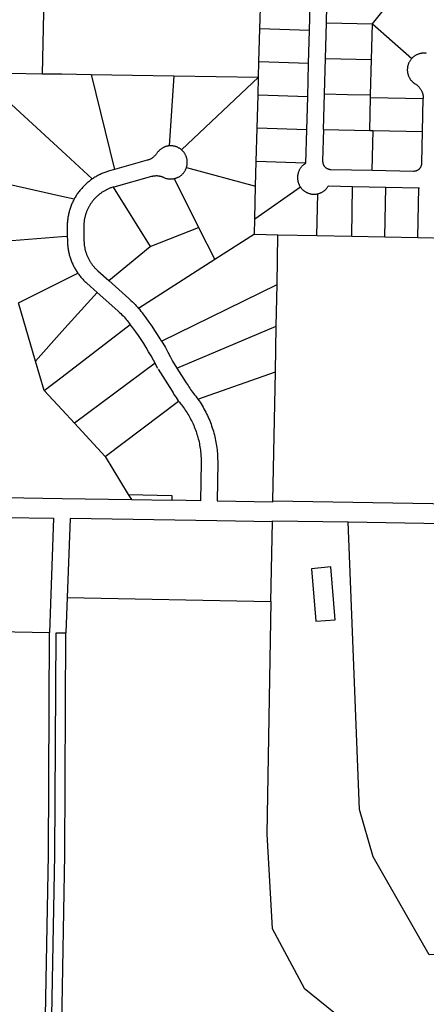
# Model space of a CAD drawing. Header units: feet. Extents: x 1348695 to 1391571, y 443146 to 661817.
# Tile 16 of 58: x 1363599 to 1364826, y 640807 to 643776. Entities that reach past the tile are written whole.
import ezdxf

# ---------------------------------------------------------------- set-up
doc = ezdxf.new("R2010")
doc.units = ezdxf.units.FT
doc.header["$MEASUREMENT"] = 0
doc.layers.add('eatpar', color=32, linetype='Continuous')

msp = doc.modelspace()

# ---------------------------------------------------------------- linework, layer by layer
at = {"layer": 'eatpar'}
for p, q in [((1363693.125, 644882.75), (1363667.5, 643613)), ((1364323.75, 643748.5), (1364326.625, 643855.375)), ((1364663.875, 643763.3125), (1364733.875, 643852.0625)), ((1364321.125, 643648.5), (1364323.75, 643748.5)), ((1364473.75, 643743.1875), (1364323.75, 643748.5)), ((1364471, 643643.1875), (1364473.75, 643743.1875)), ((1364521.5, 643658.9375), (1364524.375, 643766)), ((1364524.375, 643766), (1364663.875, 643763.3125)), ((1364661, 643656.1875), (1364663.875, 643763.3125)), ((1364663.875, 643763.3125), (1364782.375, 643659.125)), ((1364518.625, 643551.8125), (1364521.5, 643658.9375)), ((1364521.5, 643658.9375), (1364661, 643656.1875)), ((1364658, 643549.0625), (1364661, 643656.1875)), ((1364319.875, 643602.8125), (1364321.125, 643648.5)), ((1364471, 643643.1875), (1364321.125, 643648.5)), ((1364468.25, 643543.25), (1364471, 643643.1875)), ((1363569.75, 643614.5), (1363667.5, 643613)), ((1363814.75, 643610.6875), (1364063.75, 643606.8125)), ((1363814.75, 643610.6875), (1363885.125, 643324.125)), ((1364063.75, 643606.8125), (1364050.125, 643395.3125)), ((1364063.75, 643606.8125), (1364319.875, 643602.8125)), ((1364319.875, 643602.8125), (1364087.25, 643383.4375)), ((1364318.375, 643548.5625), (1364319.875, 643602.8125)), ((1364315.75, 643448.5625), (1364318.375, 643548.5625)), ((1364468.25, 643543.25), (1364318.375, 643548.5625)), ((1364465.5, 643443.25), (1364468.25, 643543.25)), ((1364515.75, 643444.6875), (1364518.625, 643551.8125)), ((1364655.125, 643442), (1364657.75, 643541.3125)), ((1364657.75, 643541.3125), (1364658, 643549.0625)), ((1364657.75, 643541.3125), (1364816.75, 643538.1875)), ((1364814.625, 643438.875), (1364816.75, 643538.1875)), ((1364313, 643348.625), (1364315.75, 643448.5625)), ((1364465.5, 643443.25), (1364315.75, 643448.5625)), ((1364515.75, 643444.6875), (1364655.125, 643442)), ((1364655.125, 643442), (1364665.625, 643441.8125)), ((1364662.375, 643321.8125), (1364665.625, 643441.8125)), ((1364665.625, 643441.8125), (1364814.625, 643438.875)), ((1364102.375, 643330.1875), (1364311, 643274.3125)), ((1364311, 643274.3125), (1364313, 643348.625)), ((1364461.5, 643343.375), (1364313, 643348.625)), ((1364065.25, 643296.625), (1364138.875, 643149.3125)), ((1363880.875, 643271), (1363993.25, 643091.4375)), ((1364308.375, 643175.6875), (1364311, 643274.3125)), ((1364308.375, 643175.6875), (1364446, 643271.3125)), ((1364600.75, 643122.9375), (1364603.625, 643272.9375)), ((1364603.625, 643272.9375), (1364703.625, 643271)), ((1364700.75, 643121), (1364703.625, 643271)), ((1364703.625, 643271), (1364803.625, 643269.0625)), ((1364800.625, 643119.0625), (1364803.625, 643269.0625)), ((1364803.625, 643269.0625), (1364805.75, 643269)), ((1364495.75, 643125), (1364498.5, 643250.875)), ((1363993.25, 643091.4375), (1364138.875, 643149.3125)), ((1364138.875, 643149.3125), (1364187.875, 643052.375)), ((1364307.125, 643128.6875), (1364308.375, 643175.6875)), ((1364307.125, 643128.6875), (1364187.875, 643052.375)), ((1364307.125, 643128.6875), (1364378.375, 643127.3125)), ((1364375.5, 642977.0625), (1364378.375, 643127.3125)), ((1364378.375, 643127.3125), (1364495.75, 643125)), ((1364495.75, 643125), (1364600.75, 643122.9375)), ((1364600.75, 643122.9375), (1364700.75, 643121)), ((1364700.75, 643121), (1364800.625, 643119.0625)), ((1364800.625, 643119.0625), (1364922.75, 643116.6875)), ((1363867.875, 642989.25), (1363993.25, 643091.4375)), ((1364187.875, 643052.375), (1363958.125, 642905.375)), ((1364027.5, 642806.5625), (1364375.5, 642977.0625)), ((1364373.125, 642851.3125), (1364375.5, 642977.0625)), ((1363647.125, 642746.375), (1363595.875, 642921.875)), ((1364073.75, 642725.5), (1364373.125, 642851.3125)), ((1364370.5, 642714.375), (1364373.125, 642851.3125)), ((1363673.125, 642657.4375), (1363647.125, 642746.375)), ((1364007.75, 642739.875), (1363764.25, 642558.875)), ((1364136.75, 642631.6875), (1364370.5, 642714.375)), ((1364362.875, 642325), (1364370.5, 642714.375)), ((1363857, 642458.6875), (1364078.625, 642625.5625)), ((1363764.25, 642558.875), (1363857, 642458.6875)), ((1363857, 642458.6875), (1363926.75, 642344.25)), ((1363926.75, 642344.25), (1363936.25, 642328.75)), ((1363936.25, 642328.75), (1364058.125, 642326.875)), ((1364357.375, 642021.875), (1364361.875, 642262.125)), ((1363742.75, 642033.25), (1363738.875, 641926.75)), ((1363742.75, 642033.25), (1364357.375, 642021.875)), ((1363011.875, 641941.1875), (1363688.875, 641927.75))]:
    msp.add_line(p, q, dxfattribs=at)
for points in [[(1364473.75, 643743.1875), (1364475.75, 643818.875), (1364475.75, 643820.625), (1364475.75, 643822.375), (1364475.625, 643824.125), (1364475.375, 643825.875), (1364475.25, 643827.625), (1364474.875, 643829.3125), (1364474.625, 643831.0625), (1364474.125, 643832.75), (1364473.75, 643834.4375), (1364473.125, 643836.0625), (1364472.625, 643837.75), (1364472, 643839.375), (1364471.25, 643840.9375), (1364470.5, 643842.5), (1364469.75, 643844.0625), (1364468.875, 643845.625), (1364468, 643847.0625), (1364467, 643848.5625), (1364466, 643849.9375), (1364464.875, 643851.375), (1364464.125, 643852.25)], [(1364524.375, 643766), (1364525.75, 643817.5625)], [(1364782.375, 643659.125), (1364781, 643657.625), (1364779.875, 643656.3125), (1364778.75, 643654.9375), (1364777.75, 643653.5625), (1364776.75, 643652.125), (1364775.875, 643650.625), (1364775, 643649.125), (1364774.125, 643647.5625), (1364773.375, 643646), (1364772.625, 643644.4375), (1364772, 643642.8125), (1364771.375, 643641.1875), (1364770.875, 643639.5), (1364770.375, 643637.8125), (1364769.875, 643636.125), (1364769.625, 643634.4375), (1364769.25, 643632.6875), (1364769, 643631), (1364768.875, 643629.25), (1364768.75, 643627.5), (1364768.625, 643625.75), (1364768.625, 643624), (1364768.625, 643622.25), (1364768.75, 643620.5), (1364769, 643618.8125), (1364769.25, 643617.0625), (1364769.5, 643615.375), (1364769.875, 643613.625), (1364770.25, 643611.9375), (1364770.75, 643610.25), (1364771.25, 643608.625), (1364771.875, 643606.9375), (1364772.5, 643605.3125), (1364773.25, 643603.75), (1364774, 643602.1875), (1364774.875, 643600.625), (1364775.75, 643599.125), (1364776.625, 643597.625), (1364777.625, 643596.1875), (1364778.625, 643594.75), (1364779.625, 643593.375), (1364780.75, 643592.0625), (1364782, 643590.75), (1364783.125, 643589.5), (1364784.375, 643588.25), (1364785.75, 643587.125), (1364787, 643586), (1364788.375, 643584.875), (1364789.875, 643583.875), (1364791.25, 643582.875), (1364792.75, 643582), (1364794.125, 643581.0625), (1364795.625, 643580.125), (1364797, 643579.0625), (1364798.375, 643578), (1364799.75, 643576.875), (1364801, 643575.6875), (1364802.25, 643574.5), (1364803.5, 643573.1875), (1364804.625, 643571.9375), (1364805.75, 643570.5625), (1364806.75, 643569.1875), (1364807.875, 643567.75), (1364808.75, 643566.3125), (1364809.75, 643564.8125), (1364810.625, 643563.3125), (1364811.375, 643561.75), (1364812.125, 643560.1875), (1364812.875, 643558.625), (1364813.5, 643557), (1364814.125, 643555.375), (1364814.625, 643553.6875), (1364815.125, 643552), (1364815.5, 643550.3125), (1364815.875, 643548.625), (1364816.125, 643546.875), (1364816.375, 643545.125), (1364816.625, 643543.4375), (1364816.75, 643541.6875), (1364816.75, 643539.9375), (1364816.75, 643538.1875)], [(1364826.625, 643674.125), (1364824.875, 643674.375), (1364823.125, 643674.5625), (1364821.375, 643674.6875), (1364819.625, 643674.75), (1364817.875, 643674.75), (1364816.125, 643674.6875), (1364814.375, 643674.5625), (1364812.625, 643674.375), (1364811, 643674.125), (1364809.25, 643673.875), (1364807.5, 643673.5), (1364805.875, 643673.0625), (1364804.125, 643672.625), (1364802.5, 643672.0625), (1364800.875, 643671.5), (1364799.25, 643670.8125), (1364797.625, 643670.125), (1364796, 643669.375), (1364794.5, 643668.5625), (1364793, 643667.6875), (1364791.5, 643666.75), (1364790, 643665.8125), (1364788.625, 643664.75), (1364787.25, 643663.6875), (1364785.875, 643662.5625), (1364784.625, 643661.4375), (1364783.375, 643660.1875), (1364782.375, 643659.125)], [(1363667.5, 643613), (1363726.125, 643612.0625), (1363814.75, 643610.6875)], [(1363549.75, 643543.0625), (1363726.375, 643380.0625), (1363818, 643295.5)], [(1364518.625, 643551.8125), (1364588.25, 643550.4375), (1364658, 643549.0625)], [(1364515.75, 643444.6875), (1364513.125, 643349.875), (1364513.125, 643348.625), (1364513.25, 643347.3125), (1364513.375, 643346), (1364513.5, 643344.6875), (1364513.75, 643343.4375), (1364514.125, 643342.1875), (1364514.5, 643340.9375), (1364515, 643339.6875), (1364515.5, 643338.5), (1364516.125, 643337.3125), (1364516.75, 643336.1875), (1364517.5, 643335.125), (1364518.25, 643334.0625), (1364519.125, 643333), (1364520, 643332.0625), (1364520.875, 643331.125), (1364521.875, 643330.25), (1364522.875, 643329.4375), (1364524, 643328.6875), (1364525, 643327.9375), (1364526.125, 643327.3125), (1364527.375, 643326.6875), (1364528.5, 643326.1875), (1364529.75, 643325.6875), (1364531, 643325.3125), (1364532.25, 643324.9375), (1364533.5, 643324.6875), (1364534.875, 643324.4375), (1364536.125, 643324.3125), (1364537.5, 643324.25), (1364662.375, 643321.8125)], [(1364461.5, 643343.375), (1364462.875, 643343.3125), (1364465.5, 643443.25)], [(1364662.375, 643321.8125), (1364787.125, 643319.375), (1364788.5, 643319.375), (1364789.75, 643319.4375), (1364791, 643319.625), (1364792.375, 643319.8125), (1364793.625, 643320.125), (1364794.875, 643320.4375), (1364796.125, 643320.875), (1364797.375, 643321.3125), (1364798.5, 643321.875), (1364799.75, 643322.5), (1364800.875, 643323.125), (1364801.875, 643323.875), (1364803, 643324.625), (1364804, 643325.5), (1364805, 643326.375), (1364805.875, 643327.3125), (1364806.75, 643328.25), (1364807.5, 643329.3125), (1364808.375, 643330.375), (1364809, 643331.4375), (1364809.625, 643332.5625), (1364810.25, 643333.75), (1364810.75, 643334.9375), (1364811.25, 643336.1875), (1364811.625, 643337.4375), (1364812, 643338.6875), (1364812.25, 643340), (1364812.375, 643341.25), (1364812.5, 643342.5625), (1364812.625, 643343.8125), (1364814.625, 643438.875)], [(1364050.125, 643395.3125), (1364047.625, 643395), (1364045.875, 643394.6875), (1364044.25, 643394.375), (1364042.5, 643394), (1364040.875, 643393.5), (1364039.125, 643393), (1364037.5, 643392.4375), (1364035.875, 643391.8125), (1364034.25, 643391.125), (1364032.75, 643390.375), (1364031.125, 643389.5625), (1364029.625, 643388.75), (1364028.125, 643387.8125), (1364026.625, 643386.875), (1364025.25, 643385.875), (1364023.875, 643384.8125), (1364022.5, 643383.6875), (1364021.125, 643382.5625), (1364019.875, 643381.375), (1364018.625, 643380.125), (1364017.5, 643378.8125), (1364016.375, 643377.5), (1364015.25, 643376.1875), (1364014.25, 643374.75), (1364013.25, 643373.3125), (1364012.125, 643371.75), (1364011.125, 643370.3125), (1364010, 643368.9375), (1364009, 643367.5625), (1364007.75, 643366.25), (1364006.625, 643365), (1364005.375, 643363.8125), (1364004.125, 643362.625), (1364002.75, 643361.4375), (1364001.375, 643360.375), (1364000, 643359.3125), (1363998.5, 643358.375), (1363997.125, 643357.4375), (1363995.625, 643356.5), (1363994, 643355.6875), (1363992.5, 643354.875), (1363990.875, 643354.1875), (1363989.25, 643353.5), (1363987.625, 643352.875), (1363986, 643352.3125), (1363984.25, 643351.8125), (1363885.125, 643324.125)], [(1364087.25, 643383.4375), (1364085.375, 643385), (1364084, 643386.0625), (1364082.625, 643387.0625), (1364081.125, 643388), (1364079.625, 643388.875), (1364078.125, 643389.75), (1364076.5, 643390.5), (1364075, 643391.25), (1364073.375, 643391.9375), (1364071.75, 643392.5625), (1364070, 643393.125), (1364068.375, 643393.625), (1364066.75, 643394.0625), (1364065, 643394.4375), (1364063.25, 643394.75), (1364061.5, 643395.0625), (1364059.875, 643395.25), (1364058.125, 643395.375), (1364056.375, 643395.5), (1364054.625, 643395.5), (1364052.875, 643395.4375), (1364050.125, 643395.3125)], [(1364102.375, 643330.1875), (1364102.875, 643331.875), (1364103.25, 643333.5625), (1364103.75, 643335.25), (1364104, 643337), (1364104.25, 643338.6875), (1364104.5, 643340.4375), (1364104.625, 643342.1875), (1364104.75, 643343.9375), (1364104.75, 643345.625), (1364104.75, 643347.375), (1364104.625, 643349.125), (1364104.5, 643350.875), (1364104.25, 643352.625), (1364104, 643354.3125), (1364103.625, 643356.0625), (1364103.25, 643357.75), (1364102.75, 643359.4375), (1364102.25, 643361.125), (1364101.625, 643362.75), (1364101, 643364.375), (1364100.375, 643366), (1364099.625, 643367.5625), (1364098.875, 643369.125), (1364098, 643370.625), (1364097.125, 643372.125), (1364096.125, 643373.5625), (1364095.125, 643375), (1364094, 643376.375), (1364093, 643377.75), (1364091.75, 643379.0625), (1364090.625, 643380.375), (1364089.375, 643381.5625), (1364088.125, 643382.75), (1364087.25, 643383.4375)], [(1364065.25, 643296.625), (1364067, 643297), (1364068.625, 643297.5), (1364070.375, 643298), (1364072, 643298.5625), (1364073.625, 643299.1875), (1364075.25, 643299.875), (1364076.75, 643300.625), (1364078.375, 643301.4375), (1364079.875, 643302.25), (1364081.375, 643303.1875), (1364082.875, 643304.125), (1364084.25, 643305.125), (1364085.625, 643306.1875), (1364087, 643307.3125), (1364088.375, 643308.4375), (1364089.625, 643309.625), (1364090.875, 643310.875), (1364092, 643312.1875), (1364093.125, 643313.5), (1364094.25, 643314.8125), (1364095.25, 643316.25), (1364096.25, 643317.6875), (1364097.25, 643319.125), (1364098.125, 643320.625), (1364099, 643322.1875), (1364099.75, 643323.75), (1364100.5, 643325.3125), (1364101.125, 643326.9375), (1364101.75, 643328.5625), (1364102.375, 643330.1875)], [(1364461.5, 643343.375), (1364460, 643341.5), (1364458.5, 643340.5), (1364457.125, 643339.5), (1364455.75, 643338.375), (1364454.375, 643337.25), (1364453.125, 643336.125), (1364451.875, 643334.875), (1364450.625, 643333.625), (1364449.5, 643332.375), (1364448.375, 643331), (1364447.25, 643329.625), (1364446.25, 643328.25), (1364445.25, 643326.75), (1364444.375, 643325.3125), (1364443.5, 643323.75), (1364442.625, 643322.25), (1364441.875, 643320.6875), (1364441.25, 643319.0625), (1364440.5, 643317.4375), (1364440, 643315.8125), (1364439.375, 643314.125), (1364439, 643312.5), (1364438.5, 643310.8125), (1364438.125, 643309.0625), (1364437.875, 643307.375), (1364437.625, 643305.625), (1364437.5, 643303.875), (1364437.375, 643302.125), (1364437.25, 643300.4375), (1364437.25, 643298.6875), (1364437.375, 643296.9375), (1364437.5, 643295.1875), (1364437.625, 643293.4375), (1364437.875, 643291.6875), (1364438.125, 643290), (1364438.5, 643288.3125), (1364439, 643286.625), (1364439.5, 643284.9375), (1364440, 643283.25), (1364440.625, 643281.625), (1364441.25, 643280), (1364442, 643278.4375), (1364442.75, 643276.8125), (1364443.5, 643275.3125), (1364444.375, 643273.8125), (1364445.375, 643272.3125), (1364446, 643271.3125)], [(1363481.375, 643298.5625), (1363726.5, 643243.6875), (1363763.875, 643235.3125)], [(1363885.125, 643324.125), (1363870.5, 643320.0625), (1363867.5, 643319.1875), (1363864.625, 643318.3125), (1363861.75, 643317.375), (1363858.875, 643316.375), (1363856, 643315.3125), (1363853.125, 643314.25), (1363850.25, 643313.0625), (1363847.5, 643311.875), (1363844.625, 643310.625), (1363841.875, 643309.3125), (1363839.125, 643308), (1363836.5, 643306.625), (1363833.75, 643305.1875), (1363831.125, 643303.6875), (1363828.5, 643302.125), (1363825.875, 643300.5625), (1363823.25, 643298.9375), (1363820.625, 643297.3125), (1363818, 643295.5)], [(1363880.875, 643271), (1363881.875, 643271.3125), (1363883.875, 643271.9375), (1363997.75, 643303.6875), (1363998.875, 643304), (1364000.625, 643304.375), (1364002.25, 643304.6875), (1364004, 643305), (1364005.75, 643305.1875), (1364007.5, 643305.375), (1364009.25, 643305.4375), (1364011, 643305.5), (1364012.75, 643305.5), (1364014.5, 643305.375), (1364016.25, 643305.25), (1364017.875, 643305.0625), (1364019.625, 643304.75), (1364021.375, 643304.4375), (1364023.125, 643304.0625), (1364024.75, 643303.625), (1364026.375, 643303.125), (1364028.125, 643302.5625), (1364029.75, 643301.9375), (1364031.375, 643301.25), (1364032.875, 643300.5), (1364034.5, 643299.75), (1364036.125, 643299.0625), (1364037.75, 643298.4375), (1364039.5, 643297.875), (1364041.125, 643297.375), (1364042.75, 643296.9375), (1364044.5, 643296.5625), (1364046.25, 643296.25), (1364048, 643295.9375), (1364049.625, 643295.75), (1364051.375, 643295.625), (1364053.125, 643295.5), (1364054.875, 643295.5), (1364056.625, 643295.5625), (1364058.375, 643295.625), (1364060.125, 643295.8125), (1364061.875, 643296), (1364063.625, 643296.3125), (1364065.25, 643296.625)], [(1363818, 643295.5), (1363815.625, 643293.8125), (1363813.25, 643292), (1363810.75, 643290.1875), (1363808.375, 643288.3125), (1363806, 643286.375), (1363803.625, 643284.375), (1363801.375, 643282.375), (1363799.125, 643280.3125), (1363796.875, 643278.25), (1363794.625, 643276.125), (1363792.5, 643273.9375), (1363790.375, 643271.75), (1363788.25, 643269.5), (1363786.25, 643267.25), (1363784.25, 643264.9375), (1363782.25, 643262.625), (1363780.375, 643260.25), (1363778.5, 643257.8125), (1363776.625, 643255.375), (1363774.875, 643252.875), (1363773.125, 643250.375), (1363771.375, 643247.875), (1363769.75, 643245.3125), (1363768.125, 643242.6875), (1363766.625, 643240.0625), (1363765, 643237.4375), (1363763.875, 643235.3125)], [(1363880.875, 643271), (1363879.75, 643270.6875), (1363877.625, 643270), (1363875.625, 643269.25), (1363873.5, 643268.5), (1363871.5, 643267.75), (1363869.5, 643266.9375), (1363867.5, 643266.0625), (1363865.5, 643265.1875), (1363863.5, 643264.25), (1363861.5, 643263.25), (1363859.625, 643262.3125), (1363857.625, 643261.25), (1363855.75, 643260.1875), (1363853.875, 643259.125), (1363852, 643258), (1363850.125, 643256.8125), (1363848.375, 643255.625), (1363846.5, 643254.4375), (1363844.75, 643253.125), (1363843, 643251.875), (1363841.25, 643250.5625), (1363839.5, 643249.1875), (1363837.875, 643247.8125), (1363836.125, 643246.4375), (1363834.5, 643245), (1363832.875, 643243.5), (1363831.375, 643242.0625), (1363829.75, 643240.5), (1363828.25, 643239), (1363826.75, 643237.375), (1363825.25, 643235.8125), (1363823.75, 643234.1875), (1363822.375, 643232.5625), (1363820.875, 643230.875), (1363819.5, 643229.1875), (1363818.25, 643227.4375), (1363816.875, 643225.6875), (1363815.625, 643223.9375), (1363814.375, 643222.125), (1363813.125, 643220.3125), (1363812, 643218.5), (1363810.875, 643216.625), (1363809.75, 643214.75), (1363808.625, 643212.875), (1363807.5, 643211), (1363806.5, 643209.0625), (1363805.5, 643207.125), (1363804.625, 643205.125), (1363803.625, 643203.1875), (1363802.75, 643201.1875), (1363802, 643199.1875), (1363801.125, 643197.125), (1363800.375, 643195.125), (1363799.625, 643193.0625), (1363798.875, 643191), (1363798.25, 643188.875), (1363797.625, 643186.8125), (1363797, 643184.75), (1363796.375, 643182.625), (1363795.875, 643180.5), (1363795.375, 643178.375), (1363795, 643176.25), (1363794.5, 643174.0625), (1363794.125, 643171.9375), (1363793.875, 643169.8125), (1363793.5, 643167.625), (1363793.25, 643165.4375), (1363793, 643163.3125), (1363792.875, 643161.125), (1363792.75, 643158.9375), (1363792.625, 643156.75), (1363792.5, 643154.5625), (1363792.5, 643152.375), (1363792.5, 643150.1875), (1363793.125, 643110.1875), (1363793.125, 643108), (1363793.25, 643105.8125), (1363793.375, 643103.625), (1363793.625, 643101.4375), (1363793.75, 643099.3125), (1363794, 643097.125), (1363794.25, 643094.9375), (1363794.625, 643092.8125), (1363795, 643090.625), (1363795.375, 643088.5), (1363795.75, 643086.375), (1363796.25, 643084.25), (1363796.75, 643082.125), (1363797.25, 643080), (1363797.875, 643077.875), (1363798.5, 643075.8125), (1363799.125, 643073.6875), (1363799.75, 643071.625), (1363800.5, 643069.5625), (1363801.25, 643067.5625), (1363802.125, 643065.5), (1363802.875, 643063.5), (1363803.75, 643061.5), (1363804.625, 643059.5), (1363805.625, 643057.5), (1363806.5, 643055.5625), (1363807.5, 643053.625), (1363808.625, 643051.6875), (1363809.625, 643049.8125), (1363810.75, 643047.9375), (1363811.875, 643046.0625), (1363813, 643044.1875), (1363814.25, 643042.375), (1363815.5, 643040.5625), (1363816.75, 643038.8125), (1363818, 643037.0625), (1363819.375, 643035.3125), (1363820.75, 643033.625), (1363822.125, 643031.9375), (1363823.5, 643030.25), (1363825, 643028.625), (1363826.375, 643027), (1363827.875, 643025.4375), (1363829.5, 643023.875), (1363831, 643022.3125), (1363832.625, 643020.8125), (1363834.125, 643019.3125), (1363835, 643018.5625), (1363867.875, 642989.25)], [(1364446, 643271.3125), (1364447.375, 643269.4375), (1364448.375, 643268.0625), (1364449.5, 643266.75), (1364450.75, 643265.4375), (1364451.875, 643264.1875), (1364453.125, 643263), (1364454.5, 643261.8125), (1364455.75, 643260.6875), (1364457.125, 643259.625), (1364458.625, 643258.5625), (1364460, 643257.625), (1364461.5, 643256.6875), (1364463, 643255.8125), (1364464.625, 643255), (1364466.125, 643254.25), (1364467.75, 643253.5), (1364469.375, 643252.875), (1364471, 643252.25), (1364472.625, 643251.75), (1364474.375, 643251.25), (1364476, 643250.8125), (1364477.75, 643250.5), (1364479.5, 643250.1875), (1364481.125, 643249.9375), (1364482.875, 643249.75), (1364484.625, 643249.625), (1364486.375, 643249.5625), (1364488.125, 643249.5625), (1364489.875, 643249.625), (1364491.625, 643249.75), (1364493.375, 643249.9375), (1364495.125, 643250.1875), (1364496.875, 643250.5), (1364498.5, 643250.875)], [(1364498.5, 643250.875), (1364500.25, 643251.25), (1364501.875, 643251.75), (1364503.5, 643252.3125), (1364505.25, 643252.875), (1364506.75, 643253.5625), (1364508.375, 643254.25), (1364510, 643255), (1364511.5, 643255.875), (1364513, 643256.6875), (1364514.5, 643257.625), (1364516, 643258.625), (1364517.375, 643259.625), (1364518.75, 643260.75), (1364520.125, 643261.875), (1364521.375, 643263), (1364522.625, 643264.25), (1364523.875, 643265.5), (1364525, 643266.75), (1364526.125, 643268.125), (1364527.25, 643269.5), (1364528.25, 643270.875), (1364529.25, 643272.375), (1364530.375, 643274.375), (1364603.625, 643272.9375)], [(1363763.875, 643235.3125), (1363762.125, 643232.0625), (1363760.75, 643229.375), (1363759.375, 643226.625), (1363758.125, 643223.8125), (1363756.875, 643221.0625), (1363755.75, 643218.25), (1363754.625, 643215.375), (1363753.5, 643212.5625), (1363752.5, 643209.6875), (1363751.5, 643206.75), (1363750.5, 643203.875), (1363749.625, 643200.9375), (1363748.75, 643198), (1363748, 643195.0625), (1363747.25, 643192.0625), (1363746.625, 643189.125), (1363746, 643186.125), (1363745.375, 643183.125), (1363744.875, 643180.125), (1363744.375, 643177.125), (1363744, 643174.0625), (1363743.625, 643171.0625), (1363743.25, 643168), (1363743, 643164.9375), (1363742.75, 643161.9375), (1363742.625, 643158.875), (1363742.5, 643155.8125), (1363742.5, 643152.75), (1363742.5, 643149.6875), (1363742.875, 643123.375)], [(1363524.25, 643106), (1363726.625, 643122.125), (1363742.875, 643123.375)], [(1363742.875, 643123.375), (1363743.125, 643109.5), (1363743.25, 643106.4375), (1363743.375, 643103.375), (1363743.5, 643100.3125), (1363743.75, 643097.25), (1363744, 643094.25), (1363744.375, 643091.1875), (1363744.75, 643088.1875), (1363745.25, 643085.125), (1363745.625, 643082.125), (1363746.25, 643079.125), (1363746.875, 643076.125), (1363747.5, 643073.125), (1363748.125, 643070.1875), (1363748.875, 643067.1875), (1363749.75, 643064.25), (1363750.625, 643061.3125), (1363751.5, 643058.4375), (1363752.5, 643055.5), (1363753.5, 643052.625), (1363754.5, 643049.75), (1363755.625, 643046.9375), (1363756.75, 643044.125), (1363758, 643041.3125), (1363759.25, 643038.5), (1363760.625, 643035.75), (1363761.875, 643033), (1363763.375, 643030.3125), (1363764.75, 643027.625), (1363766.25, 643024.9375), (1363767.875, 643022.3125), (1363769.375, 643019.6875), (1363771, 643017.125), (1363772.75, 643014.5625), (1363774.375, 643012.0625), (1363775.125, 643011)], [(1364362.875, 642325), (1364905.625, 642316.3125), (1364922.75, 643116.6875)], [(1363595.875, 642921.875), (1363726.75, 642986.875), (1363775.125, 643011)], [(1363775.125, 643011), (1363776.25, 643009.5625), (1363778, 643007.0625), (1363779.875, 643004.6875), (1363781.75, 643002.25), (1363783.75, 642999.875), (1363785.625, 642997.5625), (1363787.625, 642995.25), (1363789.75, 642993), (1363791.875, 642990.8125), (1363794, 642988.625), (1363796.125, 642986.4375), (1363798.375, 642984.375), (1363800.625, 642982.3125), (1363801.75, 642981.1875), (1363833, 642953.375)], [(1363867.875, 642989.25), (1363928.375, 642935.4375), (1363930.875, 642933.3125), (1363935, 642929.4375), (1363939.125, 642925.5), (1363943.125, 642921.5), (1363947.125, 642917.4375), (1363951, 642913.3125), (1363954.875, 642909.125), (1363958.125, 642905.375)], [(1363833, 642953.375), (1363726.875, 642835.1875), (1363647.125, 642746.375)], [(1363833, 642953.375), (1363895.125, 642898.125), (1363897.25, 642896.25), (1363900.75, 642893), (1363904.25, 642889.6875), (1363907.625, 642886.3125), (1363911, 642882.875), (1363914.25, 642879.375), (1363917.5, 642875.8125), (1363920.625, 642872.25), (1363923.75, 642868.5625), (1363926.875, 642864.8125), (1363929.75, 642861.0625), (1363931.875, 642858.1875), (1363932.875, 642856.9375)], [(1364027.5, 642806.5625), (1364023.5, 642813.1875), (1364015.375, 642826.125), (1364007.125, 642838.9375), (1363998.5, 642851.625), (1363989.75, 642864.125), (1363980.75, 642876.4375), (1363971.625, 642888.625), (1363969.375, 642891.6875), (1363965.875, 642896.125), (1363962.25, 642900.5625), (1363958.125, 642905.375)], [(1363673.125, 642657.4375), (1363727, 642698.8125), (1363932.875, 642856.9375)], [(1364007.75, 642739.875), (1364002.5, 642749.625), (1363995.5, 642762.25), (1363988.25, 642774.6875), (1363980.875, 642787.0625), (1363973.25, 642799.25), (1363965.375, 642811.3125), (1363957.375, 642823.25), (1363949.125, 642835.0625), (1363940.625, 642846.6875), (1363932.875, 642856.9375)], [(1364027.5, 642806.5625), (1364031.375, 642800.0625), (1364039, 642786.875), (1364046.375, 642773.5), (1364053.625, 642760), (1364059.375, 642748.625), (1364060.625, 642746.5625), (1364073.75, 642725.5)], [(1364015.75, 642724.125), (1364009.25, 642736.9375), (1364007.75, 642739.875)], [(1364017, 642722), (1364058.875, 642655.3125), (1364061.75, 642650.5), (1364064.75, 642645.6875), (1364067.875, 642640.875), (1364071, 642636.1875), (1364074.25, 642631.5625), (1364077.625, 642626.9375), (1364078.625, 642625.5625)], [(1364073.75, 642725.5), (1364101.5, 642681.25), (1364104.375, 642676.5625), (1364107, 642672.4375), (1364109.625, 642668.4375), (1364112.25, 642664.4375), (1364115, 642660.5), (1364117.875, 642656.625), (1364120.75, 642652.8125), (1364123.625, 642649), (1364124.75, 642647.5625), (1364126.75, 642645.0625), (1364130.25, 642640.5625), (1364133.625, 642636), (1364136.75, 642631.6875)], [(1363673.125, 642657.4375), (1363727.125, 642599), (1363764.25, 642558.875)], [(1364078.625, 642625.5625), (1364081, 642622.4375), (1364084.5, 642617.9375), (1364085.875, 642616.25), (1364087.5, 642614.125), (1364090.5, 642610.3125), (1364093.375, 642606.4375), (1364096.125, 642602.5625), (1364098.875, 642598.625), (1364101.5, 642594.625), (1364104.125, 642590.625), (1364106.625, 642586.5), (1364109.125, 642582.375), (1364111.5, 642578.25), (1364113.75, 642574), (1364116, 642569.75), (1364118.125, 642565.5), (1364120.25, 642561.125), (1364122.25, 642556.8125), (1364124.25, 642552.375), (1364126, 642548), (1364127.875, 642543.5), (1364129.5, 642539), (1364131.125, 642534.5), (1364132.75, 642529.9375), (1364134.125, 642525.375), (1364135.5, 642520.8125), (1364136.875, 642516.1875), (1364138.125, 642511.5), (1364139.25, 642506.875), (1364140.25, 642502.1875), (1364141.25, 642497.5), (1364142.125, 642492.75), (1364143, 642488.0625), (1364143.625, 642483.3125), (1364144.375, 642478.5625), (1364144.875, 642473.75), (1364145.375, 642469), (1364145.75, 642464.1875), (1364146.125, 642459.4375), (1364146.25, 642454.625), (1364146.375, 642449.8125), (1364146.5, 642445.0625), (1364146.5, 642440.25), (1364144.875, 642325.5), (1364058.125, 642326.875)], [(1364136.75, 642631.6875), (1364140.25, 642626.75), (1364143.375, 642622.0625), (1364146.375, 642617.25), (1364149.375, 642612.4375), (1364152.25, 642607.5625), (1364155.125, 642602.625), (1364157.875, 642597.6875), (1364160.5, 642592.625), (1364163, 642587.5625), (1364165.5, 642582.4375), (1364167.875, 642577.3125), (1364170.125, 642572.125), (1364172.375, 642566.875), (1364174.5, 642561.625), (1364176.5, 642556.3125), (1364178.375, 642551), (1364180.25, 642545.625), (1364181.875, 642540.1875), (1364183.5, 642534.75), (1364185.125, 642529.3125), (1364186.5, 642523.8125), (1364187.875, 642518.3125), (1364189.125, 642512.75), (1364190.25, 642507.25), (1364191.375, 642501.625), (1364192.25, 642496.0625), (1364193.125, 642490.4375), (1364193.875, 642484.8125), (1364194.625, 642479.1875), (1364195.125, 642473.5625), (1364195.625, 642467.875), (1364196, 642462.25), (1364196.25, 642456.5625), (1364196.375, 642450.9375), (1364196.5, 642445.25), (1364196.5, 642439.5625), (1364194.875, 642324.75), (1364362.875, 642322.125), (1364362.875, 642325)], [(1363553.875, 642334.6875), (1363727.375, 642332), (1363936.25, 642328.75)], [(1363926.75, 642344.25), (1364058.5, 642341.4375), (1364058.125, 642326.875)], [(1363013.25, 642284.375), (1363404.625, 642277), (1363701.375, 642272.375), (1363688.875, 641927.75)], [(1364361.875, 642262.125), (1364194, 642264.75), (1363751.375, 642271.625), (1363742.75, 642033.25)], [(1364361.875, 642262.125), (1364362, 642265), (1364590.125, 642261.3125)], [(1364590.125, 642261.3125), (1364989.75, 642254.9375), (1365125.25, 642252.75)], [(1365744.75, 640959.6875), (1364834.625, 640956.125), (1364665.125, 641251.125), (1364624, 641394.5), (1364590.125, 642261.3125)], [(1364538.25, 642126.3125), (1364479.25, 642120.4375), (1364492.5, 641962.5625), (1364551, 641966.3125), (1364538.25, 642126.3125)], [(1364357.375, 642021.875), (1364344.375, 641319.875), (1364361.25, 641035.5625), (1364457.5, 640855.625), (1364615.625, 640727.875), (1365067.125, 640628.1875), (1365068.25, 640356.4375)], [(1363659.5, 639550.1875), (1363666.625, 640232), (1363685.75, 641258.0625), (1363688.875, 641927.75)], [(1363679.5, 639549.6875), (1363686.625, 640231.75), (1363705.75, 641257.8125), (1363708.875, 641927.3125), (1363738.875, 641926.75)], [(1363726.125, 640745.3125), (1363735.75, 641257.4375), (1363738.875, 641926.75)]]:
    msp.add_lwpolyline(points, dxfattribs=at)

doc.saveas('drawing.dxf')
